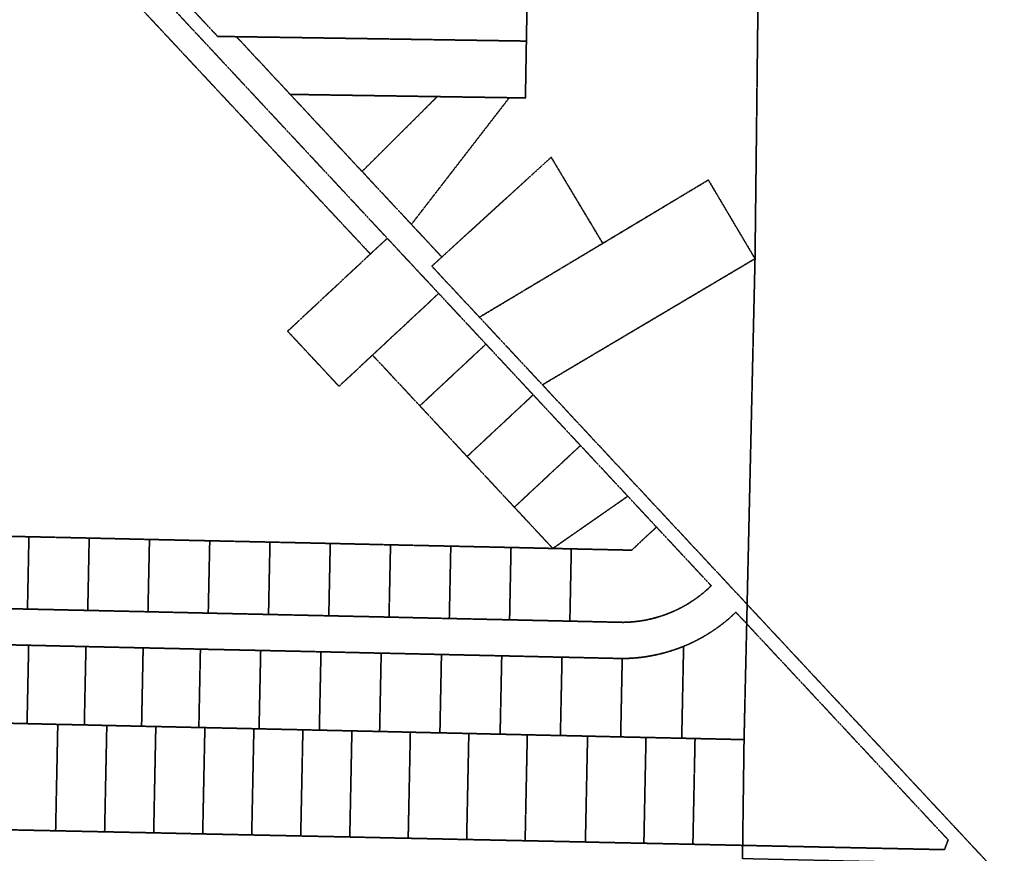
# Model space of a CAD drawing. Header units: feet. Extents: x 0 to 1411532, y 4 to 648360.
# Tile 27 of 69: x 1396963 to 1398597, y 441194 to 442577. Entities that reach past the tile are written whole.
import ezdxf

# ---------------------------------------------------------------- set-up
doc = ezdxf.new("R2010")
doc.units = ezdxf.units.FT
doc.header["$MEASUREMENT"] = 0
doc.linetypes.add('DASHED2', pattern=[0.375, 0.25, -0.125])
doc.layers.add('vanwert_121013_d_joined', color=247, linetype='DASHED2')

msp = doc.modelspace()

# ---------------------------------------------------------------- linework, layer by layer
at = {"layer": 'vanwert_121013_d_joined'}
for points in [[(1398603.1, 441175.8), (1398571.9, 441176.2), (1398170.1, 441607.2), (1398170.8, 441639.4), (1398183.2, 442180.6), (1398190.3, 442797.3), (1398193.4, 443062.8), (1398195.7, 443260.8), (1398197.6, 443425.8), (1398197.6, 443425.8), (1398200.5, 443597.6), (1398201.5, 443657.6), (1398204.3, 443827.6), (1399529.4, 443810.9)], [(1396876.2, 441601.6), (1396976.2, 441599.4), (1397076.2, 441597.2), (1397176.1, 441595), (1397276.1, 441592.7), (1397376.1, 441590.5), (1397476.1, 441588.3), (1397576, 441586.1), (1397676, 441583.8), (1397776, 441581.6), (1397876, 441579.4), (1397964.2, 441577.4), (1397970.1, 441577.6), (1397976, 441577.9), (1397983.1, 441578.5), (1397990.2, 441579.3), (1397997.3, 441580.4), (1398004.3, 441581.7), (1398011.3, 441583.3), (1398018.2, 441585.1), (1398025.1, 441587.1), (1398031.8, 441589.3), (1398038.6, 441591.8), (1398045.2, 441594.5), (1398051.7, 441597.4), (1398058.1, 441600.5), (1398064.5, 441603.9), (1398070.7, 441607.4), (1398076.7, 441611.2), (1398082.7, 441615.2), (1398088.5, 441619.3), (1398094.2, 441623.7), (1398099.7, 441628.2), (1398105.1, 441633), (1398110.3, 441637.9), (1398110.5, 441638.1), (1398110.5, 441638.1), (1398019.8, 441735.4), (1397972.1, 441786.6), (1397893.6, 441870.7), (1397815.2, 441954.8), (1397736.8, 442038.9), (1397658.4, 442123), (1397573.1, 442214.4), (1397270.7, 442538.8), (1397043.1, 442782.3)], [(1397007.7, 442763.7), (1397545.1, 442188.3), (1397545.1, 442188.3), (1397407.8, 442060.3), (1397493.1, 441968.9), (1397548.6, 442020.7), (1397627.1, 441936.6), (1397705.5, 441852.5), (1397783.9, 441768.4), (1397847.7, 441700), (1397778.4, 441701.6), (1397678.5, 441703.8), (1397578.5, 441706), (1397478.5, 441708.3), (1397378.5, 441710.5), (1397278.6, 441712.7), (1397178.6, 441714.9), (1397078.6, 441717.2), (1396978.6, 441719.4), (1396878.7, 441721.6)], [(1397207.2, 442639.6), (1397291.6, 442549.3), (1397322.8, 442548.8), (1397412.1, 442453.1), (1397531.3, 442325.2), (1397613.1, 442237.5), (1397663.6, 442183.4), (1397646.9, 442168.2), (1397726, 442083.5), (1397830.5, 441971.4), (1398170.1, 441607.2), (1398169.4, 441575), (1398151.4, 441594.2), (1398144.5, 441587.7), (1398137.4, 441581.5), (1398130, 441575.5), (1398122.5, 441569.8), (1398114.7, 441564.4), (1398106.8, 441559.2), (1398098.7, 441554.3), (1398090.4, 441549.7), (1398082, 441545.4), (1398073.4, 441541.3), (1398064.7, 441537.6), (1398055.8, 441534.2), (1398046.9, 441531.1), (1398037.8, 441528.3), (1398028.7, 441525.8), (1398019.4, 441523.6), (1398010.1, 441521.8), (1398000.8, 441520.2), (1397991.3, 441519), (1397981.9, 441518.2), (1397972.4, 441517.6), (1397962.9, 441517.4), (1397874.8, 441519.4), (1397863, 441519.6), (1397763, 441521.9), (1397663, 441524.1), (1397574.8, 441526.1), (1397563, 441526.3), (1397463.1, 441528.6), (1397363.1, 441530.8), (1397274.9, 441532.7), (1397263.1, 441533), (1397168.1, 441535.1), (1397073.2, 441537.2), (1396978.2, 441539.4), (1396883.2, 441541.5)], [(1396941.6, 441233.4), (1397022.9, 441231.7), (1397104.2, 441230), (1397185.6, 441228.3), (1397266.9, 441226.5), (1397348.2, 441224.8), (1397429.5, 441223.1), (1397510.9, 441221.4), (1397592.2, 441219.6), (1397607.8, 441219.3), (1397673.5, 441217.9), (1397704.8, 441217.2), (1397754.8, 441216.2), (1397801.8, 441215.2), (1397836.1, 441214.5), (1397901.8, 441213.1), (1397917.5, 441212.7), (1397998.8, 441211), (1398080.1, 441209.3), (1398162.7, 441207.5), (1398162.5, 441185.3)]]:
    msp.add_lwpolyline(points, dxfattribs=at)
for points in [[(1397930.6, 442206), (1397845, 442348.8), (1397799.9, 442307.7), (1397663.6, 442183.4), (1397613.1, 442237.5), (1397679.5, 442323.4), (1397775.5, 442447.6), (1397802.3, 442447.1), (1397803.9, 442541.5), (1397805.4, 442630.5), (1397806.7, 442705.6), (1397806.8, 442713.2), (1397808.3, 442803.2), (1398190.3, 442797.3), (1398183.2, 442180.6), (1398105.8, 442311.1), (1397930.6, 442206)], [(1397043.1, 442782.3), (1397270.7, 442538.8), (1397573.1, 442214.4), (1397545.1, 442188.3), (1397007.7, 442763.7), (1397043.1, 442782.3)], [(1397803.9, 442541.5), (1397397.2, 442547.7), (1397322.8, 442548.8), (1397291.6, 442549.3), (1397207.2, 442639.6), (1397238.4, 442639.2), (1397401.3, 442636.7), (1397805.4, 442630.5), (1397803.9, 442541.5)], [(1397803.9, 442541.5), (1397802.3, 442447.1), (1397775.5, 442447.6), (1397655.9, 442449.4), (1397412.1, 442453.1), (1397322.8, 442548.8), (1397397.2, 442547.7), (1397803.9, 442541.5)], [(1397655.9, 442449.4), (1397531.3, 442325.2), (1397412.1, 442453.1), (1397655.9, 442449.4)], [(1397655.9, 442449.4), (1397775.5, 442447.6), (1397679.5, 442323.4), (1397613.1, 442237.5), (1397531.3, 442325.2), (1397655.9, 442449.4)], [(1397663.6, 442183.4), (1397799.9, 442307.7), (1397845, 442348.8), (1397930.6, 442206), (1397796.9, 442125.9), (1397745.7, 442095.3), (1397726, 442083.5), (1397646.9, 442168.2), (1397663.6, 442183.4)], [(1397745.7, 442095.3), (1397796.9, 442125.9), (1397930.6, 442206), (1398105.8, 442311.1), (1398183.2, 442180.6), (1397850.3, 441983.2), (1397830.5, 441971.4), (1397726, 442083.5), (1397745.7, 442095.3)], [(1397548.6, 442020.7), (1397493.1, 441968.9), (1397407.8, 442060.3), (1397545.1, 442188.3), (1397573.1, 442214.4), (1397658.4, 442123), (1397548.6, 442020.7)], [(1397830.5, 441971.4), (1397850.3, 441983.2), (1398183.2, 442180.6), (1398170.8, 441639.4), (1398170.1, 441607.2), (1397830.5, 441971.4)], [(1397627.1, 441936.6), (1397548.6, 442020.7), (1397658.4, 442123), (1397736.8, 442038.9), (1397627.1, 441936.6)], [(1397705.5, 441852.5), (1397627.1, 441936.6), (1397736.8, 442038.9), (1397815.2, 441954.8), (1397705.5, 441852.5)], [(1397783.9, 441768.4), (1397705.5, 441852.5), (1397815.2, 441954.8), (1397893.6, 441870.7), (1397783.9, 441768.4)], [(1397893.6, 441870.7), (1397972.1, 441786.6), (1397847.7, 441700), (1397783.9, 441768.4), (1397893.6, 441870.7)], [(1398019.8, 441735.4), (1397978.4, 441697.1), (1397878.4, 441699.3), (1397847.7, 441700), (1397972.1, 441786.6), (1398019.8, 441735.4)], [(1396976.2, 441599.4), (1396876.2, 441601.6), (1396878.7, 441721.6), (1396978.6, 441719.4), (1396976.2, 441599.4)], [(1397878.4, 441699.3), (1397978.4, 441697.1), (1398019.8, 441735.4), (1398110.5, 441638.1), (1398110.3, 441637.9), (1398105.1, 441633), (1398099.7, 441628.2), (1398094.2, 441623.7), (1398088.5, 441619.3), (1398082.7, 441615.2), (1398076.7, 441611.2), (1398070.7, 441607.4), (1398064.5, 441603.9), (1398058.1, 441600.5), (1398051.7, 441597.4), (1398045.2, 441594.5), (1398038.6, 441591.8), (1398031.8, 441589.3), (1398025.1, 441587.1), (1398018.2, 441585.1), (1398011.3, 441583.3), (1398004.3, 441581.7), (1397997.3, 441580.4), (1397990.2, 441579.3), (1397983.1, 441578.5), (1397976, 441577.9), (1397970.1, 441577.6), (1397964.2, 441577.4), (1397876, 441579.4), (1397878.4, 441699.3)], [(1397076.2, 441597.2), (1396976.2, 441599.4), (1396978.6, 441719.4), (1397078.6, 441717.2), (1397076.2, 441597.2)], [(1397176.1, 441595), (1397076.2, 441597.2), (1397078.6, 441717.2), (1397178.6, 441714.9), (1397176.1, 441595)], [(1397276.1, 441592.7), (1397176.1, 441595), (1397178.6, 441714.9), (1397278.6, 441712.7), (1397276.1, 441592.7)], [(1397376.1, 441590.5), (1397276.1, 441592.7), (1397278.6, 441712.7), (1397378.5, 441710.5), (1397376.1, 441590.5)], [(1397476.1, 441588.3), (1397376.1, 441590.5), (1397378.5, 441710.5), (1397478.5, 441708.3), (1397476.1, 441588.3)], [(1397576, 441586.1), (1397476.1, 441588.3), (1397478.5, 441708.3), (1397578.5, 441706), (1397576, 441586.1)], [(1397676, 441583.8), (1397576, 441586.1), (1397578.5, 441706), (1397678.5, 441703.8), (1397676, 441583.8)], [(1397776, 441581.6), (1397676, 441583.8), (1397678.5, 441703.8), (1397778.4, 441701.6), (1397776, 441581.6)], [(1397776, 441581.6), (1397778.4, 441701.6), (1397847.7, 441700), (1397878.4, 441699.3), (1397876, 441579.4), (1397776, 441581.6)], [(1398064.7, 441537.6), (1398073.4, 441541.3), (1398082, 441545.4), (1398090.4, 441549.7), (1398098.7, 441554.3), (1398106.8, 441559.2), (1398114.7, 441564.4), (1398122.5, 441569.8), (1398130, 441575.5), (1398137.4, 441581.5), (1398144.5, 441587.7), (1398151.4, 441594.2), (1398169.4, 441575), (1398165, 441382.9), (1398083.7, 441384.7), (1398061.6, 441385.2), (1398064.7, 441537.6)], [(1398162.7, 441207.5), (1398497.5, 441200.4), (1398503.6, 441216.6), (1398169.4, 441575), (1398170.1, 441607.2), (1398571.9, 441176.2), (1398357.6, 441181), (1398225.2, 441183.9), (1398162.5, 441185.3), (1398162.7, 441207.5)], [(1398169.4, 441575), (1398503.6, 441216.6), (1398497.5, 441200.4), (1398162.7, 441207.5), (1398165, 441382.9), (1398169.4, 441575)], [(1396978.2, 441539.4), (1396975.5, 441409.4), (1396945.2, 441410.1), (1396880.6, 441411.5), (1396883.2, 441541.5), (1396978.2, 441539.4)], [(1397073.2, 441537.2), (1397070.5, 441407.3), (1397026.5, 441408.2), (1396975.5, 441409.4), (1396978.2, 441539.4), (1397073.2, 441537.2)], [(1397168.1, 441535.1), (1397165.5, 441405.1), (1397107.8, 441406.4), (1397070.5, 441407.3), (1397073.2, 441537.2), (1397168.1, 441535.1)], [(1397263.1, 441533), (1397260.5, 441403), (1397189.1, 441404.6), (1397165.5, 441405.1), (1397168.1, 441535.1), (1397263.1, 441533)], [(1397263.1, 441533), (1397274.9, 441532.7), (1397363.1, 441530.8), (1397360.4, 441400.8), (1397351.8, 441401), (1397270.5, 441402.8), (1397260.5, 441403), (1397263.1, 441533)], [(1397463.1, 441528.6), (1397460.4, 441398.6), (1397433.1, 441399.2), (1397360.4, 441400.8), (1397363.1, 441530.8), (1397463.1, 441528.6)], [(1397563, 441526.3), (1397560.4, 441396.4), (1397514.4, 441397.4), (1397460.4, 441398.6), (1397463.1, 441528.6), (1397563, 441526.3)], [(1397563, 441526.3), (1397574.8, 441526.1), (1397663, 441524.1), (1397660.4, 441394.1), (1397611.4, 441395.2), (1397595.7, 441395.6), (1397560.4, 441396.4), (1397563, 441526.3)], [(1398064.7, 441537.6), (1398061.6, 441385.2), (1398002.3, 441386.5), (1397960.3, 441387.4), (1397962.9, 441517.4), (1397972.4, 441517.6), (1397981.9, 441518.2), (1397991.3, 441519), (1398000.8, 441520.2), (1398010.1, 441521.8), (1398019.4, 441523.6), (1398028.7, 441525.8), (1398037.8, 441528.3), (1398046.9, 441531.1), (1398055.8, 441534.2), (1398064.7, 441537.6)], [(1397763, 441521.9), (1397760.3, 441391.9), (1397758.4, 441391.9), (1397708.4, 441393.1), (1397677.1, 441393.8), (1397660.4, 441394.1), (1397663, 441524.1), (1397763, 441521.9)], [(1397763, 441521.9), (1397863, 441519.6), (1397860.3, 441389.7), (1397839.7, 441390.1), (1397805.4, 441390.9), (1397760.3, 441391.9), (1397763, 441521.9)], [(1397863, 441519.6), (1397874.8, 441519.4), (1397962.9, 441517.4), (1397960.3, 441387.4), (1397921, 441388.3), (1397905.4, 441388.7), (1397860.3, 441389.7), (1397863, 441519.6)], [(1397022.9, 441231.7), (1396941.6, 441233.4), (1396945.2, 441410.1), (1396975.5, 441409.4), (1397026.5, 441408.2), (1397022.9, 441231.7)], [(1397104.2, 441230), (1397022.9, 441231.7), (1397026.5, 441408.2), (1397070.5, 441407.3), (1397107.8, 441406.4), (1397104.2, 441230)], [(1397185.6, 441228.3), (1397104.2, 441230), (1397107.8, 441406.4), (1397165.5, 441405.1), (1397189.1, 441404.6), (1397185.6, 441228.3)], [(1397266.9, 441226.5), (1397185.6, 441228.3), (1397189.1, 441404.6), (1397260.5, 441403), (1397270.5, 441402.8), (1397266.9, 441226.5)], [(1397348.2, 441224.8), (1397266.9, 441226.5), (1397270.5, 441402.8), (1397351.8, 441401), (1397348.2, 441224.8)], [(1397429.5, 441223.1), (1397348.2, 441224.8), (1397351.8, 441401), (1397360.4, 441400.8), (1397433.1, 441399.2), (1397429.5, 441223.1)], [(1397510.9, 441221.4), (1397429.5, 441223.1), (1397433.1, 441399.2), (1397460.4, 441398.6), (1397514.4, 441397.4), (1397510.9, 441221.4)], [(1397607.8, 441219.3), (1397592.2, 441219.6), (1397510.9, 441221.4), (1397514.4, 441397.4), (1397560.4, 441396.4), (1397595.7, 441395.6), (1397611.4, 441395.2), (1397607.8, 441219.3)], [(1397704.8, 441217.2), (1397673.5, 441217.9), (1397607.8, 441219.3), (1397611.4, 441395.2), (1397660.4, 441394.1), (1397677.1, 441393.8), (1397708.4, 441393.1), (1397704.8, 441217.2)], [(1397801.8, 441215.2), (1397754.8, 441216.2), (1397704.8, 441217.2), (1397708.4, 441393.1), (1397758.4, 441391.9), (1397760.3, 441391.9), (1397805.4, 441390.9), (1397801.8, 441215.2)], [(1397901.8, 441213.1), (1397836.1, 441214.5), (1397801.8, 441215.2), (1397805.4, 441390.9), (1397839.7, 441390.1), (1397860.3, 441389.7), (1397905.4, 441388.7), (1397901.8, 441213.1)], [(1397998.8, 441211), (1397917.5, 441212.7), (1397901.8, 441213.1), (1397905.4, 441388.7), (1397921, 441388.3), (1397960.3, 441387.4), (1398002.3, 441386.5), (1397998.8, 441211)], [(1398080.1, 441209.3), (1397998.8, 441211), (1398002.3, 441386.5), (1398061.6, 441385.2), (1398083.7, 441384.7), (1398080.1, 441209.3)], [(1398083.7, 441384.7), (1398165, 441382.9), (1398162.7, 441207.5), (1398080.1, 441209.3), (1398083.7, 441384.7)]]:
    msp.add_lwpolyline(points, close=True, dxfattribs=at)

doc.saveas('drawing.dxf')
